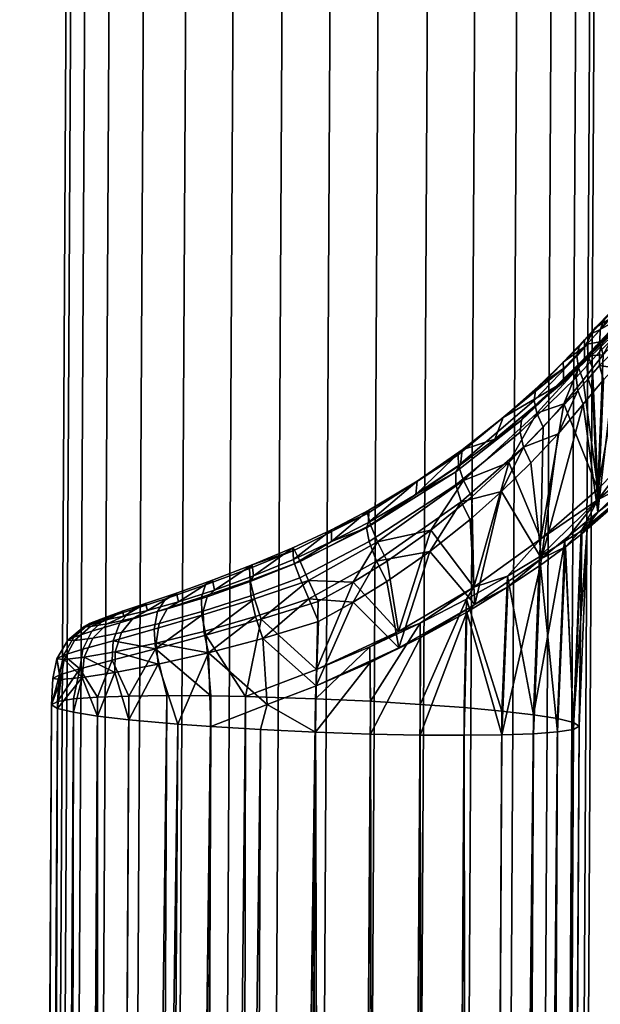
# Model space of a CAD drawing. Header units: millimetres. Extents: x -270 to 270, y -271 to 337.
# Tile 41 of 256: x -267 to -240, y 183 to 230. Entities that reach past the tile are written whole.
import ezdxf

# ---------------------------------------------------------------- set-up
doc = ezdxf.new("R2010")
doc.units = ezdxf.units.MM
doc.header["$MEASUREMENT"] = 0
doc.layers.add('podnoz', color=7, linetype='Continuous')

msp = doc.modelspace()

# ---------------------------------------------------------------- meshes
at = {"layer": 'podnoz'}
mesh = msp.add_polyface(dxfattribs=at)
corners = [(-235.949, 217.944, 636.937), (-232.724, 219.338, 636.792), (-232.724, 218.45, 623.48), (-235.949, 217.05, 623.521), (-232.998, 219.459, 597.518), (-234.006, 218.945, 598.711), (-232.724, 218.548, 610.138), (-234.727, 218.491, 600.053), (-235.315, 218.081, 601.358), (-235.949, 217.149, 610.076), (-232.462, 221.102, 648.94), (-234.134, 220.2, 647.231), (-234.81, 219.703, 646.005), (-237.697, 217.354, 641.37), (-236.062, 218.693, 643.574), (-234.16, 218.464, 596.138), (-232.562, 219.106, 594.59), (-232.722, 218.122, 593.935), (-234.383, 217.565, 595.586), (-233.661, 219.128, 596.826), (-232.122, 219.781, 595.47), (-235.939, 217.442, 599.385), (-235.403, 218.076, 599.724), (-235.946, 217.662, 600.974), (-238.131, 216.987, 641.912), (-236.623, 218.311, 644.025), (-236.312, 217.978, 647.061), (-235.995, 218.719, 646.719), (-237.047, 217.741, 644.487), (-237.275, 217.04, 644.906), (-235.469, 219.315, 646.352), (-233.527, 220.279, 650.519), (-235.302, 219.266, 648.279), (-235.582, 218.496, 648.752), (-233.728, 219.433, 651.171), (-233.07, 220.863, 649.723), (-234.79, 219.858, 647.746), (-235.608, 217.666, 649.103), (-234.729, 218.086, 650.414), (-232.201, 218.933, 652.717), (-233.66, 218.499, 651.576), (-239.79, 257.439, 15.725), (-239.582, 257.419, 18), (-239.85, 252.182, 18), (-240.058, 252.184, 15.725), (-241.61, 257.616, 11.16), (-240.456, 257.504, 13.399), (-240.727, 252.187, 13.399), (-241.887, 252.193, 11.16), (-243.226, 257.772, 9.161), (-243.511, 252.202, 9.161), (-240.456, 257.504, 22.601), (-241.61, 257.616, 24.84), (-241.887, 252.193, 24.84), (-240.727, 252.187, 22.601), (-239.79, 257.439, 20.275), (-240.058, 252.184, 20.275)]
mesh.append_faces([[corners[k] for k in face] for face in [(0, 1, 2, 3), (4, 5, 6, 6), (5, 7, 6, 6), (8, 6, 7, 7), (9, 6, 8, 8), (10, 1, 11, 11), (1, 12, 11, 11), (0, 12, 1, 1), (0, 13, 14, 14), (14, 12, 0, 0), (15, 16, 17, 18), (19, 20, 16, 15), (19, 15, 21, 22), (7, 5, 22, 22), (19, 5, 4, 4), (19, 22, 5, 5), (22, 23, 8, 7), (13, 24, 14, 14), (24, 25, 14, 14), (26, 27, 28, 29), (25, 28, 27, 30), (12, 14, 25, 25), (25, 30, 12, 12), (31, 32, 33, 34), (35, 36, 32, 31), (33, 37, 38, 38), (27, 26, 33, 32), (39, 34, 40, 40), (34, 33, 38, 40), (30, 27, 32, 36), (36, 11, 12, 30), (36, 35, 10, 11), (41, 42, 43, 44), (45, 46, 47, 48), (46, 41, 44, 47), (49, 45, 48, 50), (51, 52, 53, 54), (42, 55, 56, 43), (55, 51, 54, 56)]])
mesh = msp.add_polyface(dxfattribs=at)
corners = [(-250.075, 252.238, 5.709), (-247.748, 252.225, 6.378), (-249.958, -156.53, 6.378), (-252.284, -156.518, 5.709), (-254.624, 252.262, 5.709), (-252.349, 252.25, 5.5), (-254.559, -156.505, 5.5), (-256.833, -156.493, 5.709), (-259.189, 252.287, 7.538), (-256.95, 252.275, 6.378), (-259.16, -156.481, 6.378), (-261.399, -156.469, 7.538), (-262.812, 252.307, 11.16), (-261.188, 252.298, 9.161), (-263.397, -156.458, 9.161), (-265.021, -156.449, 11.16), (-264.641, 252.316, 15.725), (-263.972, 252.313, 13.399), (-266.181, -156.443, 13.399), (-266.85, -156.439, 15.725), (-264.641, 252.316, 20.275), (-264.849, 252.318, 18), (-267.059, -156.438, 18), (-266.85, -156.439, 20.275), (-262.812, 252.307, 24.84), (-263.972, 252.313, 22.601), (-266.181, -156.443, 22.601), (-265.021, -156.449, 24.84), (-259.189, 252.287, 28.462), (-261.188, 252.298, 26.839), (-263.397, -156.458, 26.839), (-261.399, -156.469, 28.462), (-254.624, 252.262, 30.291), (-256.95, 252.275, 29.622), (-259.16, -156.481, 29.622), (-256.833, -156.493, 30.291), (-250.075, 252.238, 30.291), (-252.349, 252.25, 30.5), (-254.559, -156.505, 30.5), (-252.284, -156.518, 30.291), (-245.509, 252.213, 28.462), (-247.748, 252.225, 29.622), (-249.958, -156.53, 29.622), (-247.719, -156.542, 28.462), (-243.051, -81.228, 637.141), (-242.378, -81.3, 634.816), (-240.948, 196.55, 626.975), (-245.841, -81.089, 641.372), (-244.214, -81.156, 639.377), (-242.844, 196.908, 631.397), (-266.281, -81.375, 627.903), (-266.954, -81.303, 630.228), (-265.377, 197.209, 621.705), (-259.249, -81.619, 620.897), (-261.49, -81.573, 622.053), (-258.12, 196.354, 612.878), (-263.491, -81.514, 623.672), (-265.118, -81.447, 625.667), (-263.48, 196.852, 617.283), (-250.047, -81.668, 620.912), (-252.373, -81.675, 620.24), (-250.556, 196, 612.147), (-243.037, -81.499, 627.942), (-244.193, -81.559, 625.703), (-241.699, 196.101, 619.417), (-245.814, -81.609, 623.702), (-247.81, -81.646, 622.076), (-246.124, 195.941, 614.053), (-254.647, -81.669, 620.027), (-256.922, -81.651, 620.232), (-253.162, 196.088, 611.865), (-241.699, 196.73, 629.322), (-244.331, 197.082, 633.184), (-246.124, 197.249, 634.664), (-244.331, 195.962, 615.542), (-248.205, 195.952, 612.904), (-264.626, 197.03, 619.358), (-255.769, 196.211, 612.133)]
mesh.append_faces([[corners[k] for k in face] for face in [(0, 1, 2, 3), (4, 5, 6, 7), (8, 9, 10, 11), (9, 4, 7, 10), (12, 13, 14, 15), (16, 17, 18, 19), (17, 12, 15, 18), (13, 8, 11, 14), (5, 0, 3, 6), (20, 21, 22, 23), (24, 25, 26, 27), (25, 20, 23, 26), (28, 29, 30, 31), (32, 33, 34, 35), (33, 28, 31, 34), (29, 24, 27, 30), (36, 37, 38, 39), (40, 41, 42, 43), (41, 36, 39, 42), (37, 32, 35, 38), (21, 16, 19, 22), (44, 45, 46, 46), (47, 48, 49, 49), (50, 51, 52, 52), (53, 54, 55, 55), (56, 57, 58, 58), (59, 60, 61, 61), (62, 63, 64, 64), (65, 66, 67, 67), (68, 69, 70, 70), (46, 71, 44, 44), (49, 72, 47, 47), (71, 49, 48, 48), (72, 73, 47, 47), (67, 74, 65, 65), (61, 75, 59, 59), (52, 76, 50, 50), (77, 70, 69, 69)]])
mesh = msp.add_polyface(dxfattribs=at)
corners = [(-240.058, 252.184, 15.725), (-239.85, 252.182, 18), (-242.059, -156.573, 18), (-242.268, -156.572, 15.725), (-241.887, 252.193, 11.16), (-240.727, 252.187, 13.399), (-242.937, -156.568, 13.399), (-244.096, -156.562, 11.16), (-245.509, 252.213, 7.538), (-243.511, 252.202, 9.161), (-245.72, -156.553, 9.161), (-247.719, -156.542, 7.538), (-247.748, 252.225, 6.378), (-249.958, -156.53, 6.378), (-241.887, 252.193, 24.84), (-243.511, 252.202, 26.839), (-245.72, -156.553, 26.839), (-244.096, -156.562, 24.84), (-240.058, 252.184, 20.275), (-240.727, 252.187, 22.601), (-242.937, -156.568, 22.601), (-242.268, -156.572, 20.275), (-245.509, 252.213, 28.462), (-247.719, -156.542, 28.462), (-266.311, -86.946, 627.83), (-266.984, -87.072, 630.151), (-266.954, -81.303, 630.228), (-266.281, -81.375, 627.903), (-263.519, -86.724, 623.603), (-265.146, -86.827, 625.596), (-265.118, -81.447, 625.667), (-263.491, -81.514, 623.672), (-259.276, -86.592, 620.831), (-261.517, -86.645, 621.986), (-261.49, -81.573, 622.053), (-259.249, -81.619, 620.897), (-254.673, -86.568, 619.963), (-256.948, -86.567, 620.167), (-256.922, -81.651, 620.232), (-254.647, -81.669, 620.027), (-250.074, -86.642, 620.847), (-252.399, -86.592, 620.175), (-252.373, -81.675, 620.24), (-250.047, -81.668, 620.912), (-245.842, -86.82, 623.633), (-247.837, -86.719, 622.009), (-247.81, -81.646, 622.076), (-245.814, -81.609, 623.702), (-240.673, 196.374, 624.372), (-242.378, -81.3, 634.816), (-242.166, -81.368, 632.543), (-241.699, 196.73, 629.322), (-244.214, -81.156, 639.377), (-243.051, -81.228, 637.141), (-246.124, 197.249, 634.664), (-247.842, -81.03, 642.992), (-245.841, -81.089, 641.372), (-250.556, 197.548, 636.547), (-252.41, -80.952, 644.812), (-250.083, -80.984, 644.147), (-253.162, 197.671, 636.814), (-256.959, -80.928, 644.804), (-254.685, -80.934, 645.017), (-258.121, 197.807, 635.776), (-261.522, -80.957, 642.968), (-259.285, -80.935, 644.132), (-263.48, 197.744, 631.344), (-265.139, -81.044, 639.342), (-263.518, -80.994, 641.342), (-265.377, 197.54, 626.912), (-266.96, -81.169, 634.775), (-266.295, -81.104, 637.102), (-265.652, 197.386, 624.308), (-267.166, -81.234, 632.501), (-264.626, 197.03, 619.358), (-259.686, 196.469, 613.686), (-255.769, 196.211, 612.133), (-253.162, 196.088, 611.865), (-248.205, 195.952, 612.904), (-242.844, 196.016, 617.337), (-244.193, -81.559, 625.703), (-240.948, 196.22, 621.768), (-242.371, -81.434, 630.269), (-243.037, -81.499, 627.942)]
mesh.append_faces([[corners[k] for k in face] for face in [(0, 1, 2, 3), (4, 5, 6, 7), (5, 0, 3, 6), (8, 9, 10, 11), (12, 8, 11, 13), (9, 4, 7, 10), (14, 15, 16, 17), (18, 19, 20, 21), (1, 18, 21, 2), (19, 14, 17, 20), (15, 22, 23, 16), (24, 25, 26, 27), (28, 29, 30, 31), (29, 24, 27, 30), (32, 33, 34, 35), (36, 37, 38, 39), (37, 32, 35, 38), (33, 28, 31, 34), (40, 41, 42, 43), (44, 45, 46, 47), (45, 40, 43, 46), (41, 36, 39, 42), (48, 49, 50, 50), (51, 52, 53, 53), (54, 55, 56, 56), (57, 58, 59, 59), (60, 61, 62, 62), (63, 64, 65, 65), (66, 67, 68, 68), (69, 70, 71, 71), (72, 26, 73, 73), (74, 30, 27, 27), (75, 34, 31, 31), (76, 38, 35, 35), (77, 42, 39, 39), (78, 46, 43, 43), (79, 80, 47, 47), (81, 82, 83, 83), (48, 50, 82, 82)]])
mesh = msp.add_polyface(dxfattribs=at)
corners = [(-235.692, 212.408, 649.669), (-234.374, 213.824, 651.326), (-234.729, 218.086, 650.414), (-236.395, 217.19, 647.338), (-236.641, 211.154, 647.721), (-235.608, 217.666, 649.103), (-238.23, 209.197, 644.466), (-237.292, 216.295, 645.236), (-237.85, 215.751, 644.247), (-236.994, 210.672, 646.809), (-236.809, 216.769, 646.264), (-236.746, 215.454, 599.985), (-236.994, 209.331, 600.371), (-237.263, 214.997, 601.129), (-231.631, 214.077, 593.09), (-234.456, 212.179, 595.49), (-232.597, 217.07, 593.62), (-238.236, 207.985, 602.837), (-237.849, 214.47, 602.216), (-235.488, 216.198, 596.948), (-235.692, 210.916, 597.266), (-236.325, 215.835, 598.851), (-234.315, 216.609, 595.256), (-231.631, 214.077, 593.09), (-231.324, 213.807, 596.149), (-234.456, 212.179, 595.49), (-234.456, 211.714, 599.721), (-234.374, 213.824, 651.326), (-235.692, 212.408, 649.669), (-234.456, 213.045, 647.04), (-234.456, 211.819, 637.573), (-231.324, 213.505, 637.398), (-231.324, 215.433, 651.038), (-239.191, 214.775, 623.589), (-235.949, 217.05, 623.521), (-235.949, 217.149, 610.076), (-239.191, 214.875, 609.975), (-238.46, 215.71, 605.913), (-239.885, 214.364, 607.353), (-239.191, 215.051, 606.682), (-238.491, 215.295, 604.033), (-237.043, 216.539, 601.796), (-237.265, 215.785, 601.414), (-238.589, 214.592, 603.577), (-236.709, 216.263, 600.242), (-238.491, 213.861, 603.238), (-239.708, 213.445, 605.005), (-239.714, 214.095, 605.508), (-239, 213.344, 603.956), (-237.748, 216.302, 605.092), (-238.196, 215.885, 604.559), (-239.531, 214.649, 606.089), (-238.535, 215.814, 642.944), (-238.462, 215.132, 643.326), (-239.532, 213.952, 642.01), (-238.423, 216.457, 642.456), (-239.688, 215.152, 641.054), (-238.131, 216.987, 641.912), (-239.693, 214.575, 641.608), (-239.472, 215.634, 640.462)]
mesh.append_faces([[corners[k] for k in face] for face in [(0, 1, 2, 2), (3, 4, 0, 0), (2, 5, 0, 0), (6, 7, 8, 8), (7, 9, 10, 10), (9, 3, 10, 10), (11, 12, 13, 13), (14, 15, 16, 16), (17, 18, 13, 13), (19, 20, 21, 21), (20, 19, 22, 22), (22, 16, 15, 15), (23, 24, 25, 25), (26, 25, 24, 24), (27, 28, 29, 29), (30, 31, 32, 29), (27, 29, 32, 32), (33, 34, 35, 36), (36, 35, 37, 37), (38, 36, 39, 39), (37, 39, 36, 36), (40, 41, 42, 43), (11, 13, 42, 44), (42, 13, 18, 18), (45, 43, 18, 18), (40, 43, 46, 47), (43, 48, 46, 46), (45, 48, 43, 43), (37, 49, 50, 50), (50, 51, 37, 37), (51, 39, 37, 37), (47, 51, 50, 40), (43, 42, 18, 18), (8, 52, 53, 53), (54, 53, 52, 52), (55, 56, 52, 52), (55, 57, 56, 56), (52, 58, 54, 54), (57, 59, 56, 56)]])
mesh = msp.add_polyface(dxfattribs=at)
corners = [(-236.641, 211.154, 647.721), (-236.395, 217.19, 647.338), (-236.994, 210.672, 646.809), (-237.292, 216.295, 645.236), (-238.23, 209.197, 644.466), (-239.788, 207.596, 642.416), (-239.532, 213.952, 642.01), (-240.042, 213.324, 641.482), (-237.85, 215.751, 644.247), (-238.462, 215.132, 643.326), (-238.236, 207.985, 602.837), (-237.263, 214.997, 601.129), (-236.994, 209.331, 600.371), (-239.525, 212.771, 604.629), (-239.788, 206.507, 605.037), (-240.025, 212.176, 605.218), (-239, 213.344, 603.956), (-238.491, 213.861, 603.238), (-237.849, 214.47, 602.216), (-240.48, 211.616, 605.715), (-236.569, 209.848, 599.231), (-236.325, 215.835, 598.851), (-235.692, 210.916, 597.266), (-234.315, 216.609, 595.256), (-234.456, 212.179, 595.49), (-236.746, 215.454, 599.985), (-234.456, 210.894, 623.704), (-235.692, 209.845, 623.735), (-235.692, 209.948, 609.757), (-234.456, 210.997, 609.804), (-231.324, 212.589, 623.653), (-231.324, 212.69, 609.879), (-234.456, 211.819, 637.573), (-235.692, 210.775, 637.682), (-231.324, 213.505, 637.398), (-234.456, 212.179, 595.49), (-234.456, 211.714, 599.721), (-235.692, 210.916, 597.266), (-236.569, 209.848, 599.231), (-235.692, 210.492, 601.526), (-231.324, 213.807, 596.149), (-235.692, 211.743, 645.441), (-236.994, 210.672, 646.809), (-236.994, 209.52, 637.812), (-234.456, 213.045, 647.04), (-235.692, 212.408, 649.669), (-236.641, 211.154, 647.721), (-241.729, 212.509, 609.25), (-243.145, 211.227, 610.46), (-241.414, 212.677, 612.266), (-243.472, 210.287, 608.919), (-240.811, 212.888, 606.652), (-240.731, 212.262, 606.112), (-243.309, 209.577, 608.309), (-243.409, 210.861, 609.675), (-240.701, 213.419, 607.28), (-240.25, 212.819, 605.61), (-241.669, 210.22, 606.868), (-240.784, 213.898, 640.049), (-242.81, 211.796, 638.495), (-242.679, 211.189, 639.129), (-240.714, 213.346, 640.62), (-241.402, 211.642, 640.29), (-241.414, 212.666, 623.651)]
mesh.append_faces([[corners[k] for k in face] for face in [(0, 1, 2, 2), (3, 4, 2, 2), (5, 6, 7, 7), (8, 9, 4, 4), (9, 6, 5, 5), (10, 11, 12, 12), (13, 14, 15, 15), (16, 17, 10, 10), (18, 10, 17, 17), (14, 19, 15, 15), (20, 21, 22, 22), (23, 24, 22, 22), (25, 20, 12, 12), (25, 21, 20, 20), (26, 27, 28, 29), (30, 26, 29, 31), (32, 33, 27, 26), (34, 32, 26, 30), (35, 36, 37, 37), (38, 37, 39, 39), (39, 37, 36, 36), (39, 36, 29, 28), (29, 36, 40, 40), (41, 42, 43, 43), (33, 32, 44, 41), (41, 43, 33, 33), (44, 45, 41, 41), (46, 41, 45, 45), (41, 46, 42, 42), (47, 48, 49, 49), (50, 51, 52, 53), (54, 55, 51, 50), (56, 15, 19, 52), (19, 57, 52, 52), (53, 52, 57, 57), (54, 47, 55, 55), (58, 59, 60, 61), (62, 61, 60, 60), (63, 49, 48, 48)]])
mesh = msp.add_polyface(dxfattribs=at)
corners = [(-241.414, 212.666, 623.651), (-240.424, 213.604, 623.623), (-240.424, 213.705, 609.924), (-241.414, 212.677, 612.266), (-241.414, 213.307, 634.528), (-240.424, 214.333, 635.448), (-239.191, 214.775, 623.589), (-239.191, 214.875, 609.975), (-239.885, 214.364, 607.353), (-240.424, 213.804, 607.923), (-241.729, 212.509, 609.25), (-239.191, 215.681, 637.172), (-239.897, 215.247, 639.244), (-239.191, 215.979, 639.852), (-241.428, 213.616, 637.835), (-240.424, 214.673, 638.752), (-242.498, 212.57, 636.992), (-239, 213.344, 603.956), (-239.525, 212.771, 604.629), (-239.708, 213.445, 605.005), (-240.811, 212.888, 606.652), (-240.306, 213.442, 606.132), (-240.25, 212.819, 605.61), (-240.731, 212.262, 606.112), (-240.701, 213.419, 607.28), (-240.176, 213.974, 606.736), (-240.025, 212.176, 605.218), (-239.714, 214.095, 605.508), (-239.531, 214.649, 606.089), (-239.191, 215.051, 606.682), (-240.681, 214.354, 639.403), (-242.743, 212.273, 637.75), (-242.81, 211.796, 638.495), (-240.784, 213.898, 640.049), (-240.291, 214.461, 640.493), (-240.714, 213.346, 640.62), (-240.245, 213.909, 641.047), (-240.169, 214.92, 639.871), (-240.042, 213.324, 641.482), (-240.486, 212.759, 641.062), (-239.532, 213.952, 642.01), (-241.402, 211.642, 640.29), (-239.688, 215.152, 641.054), (-239.693, 214.575, 641.608), (-238.535, 215.814, 642.944), (-239.472, 215.634, 640.462)]
mesh.append_faces([[corners[k] for k in face] for face in [(0, 1, 2, 3), (1, 0, 4, 5), (6, 7, 2, 1), (2, 8, 9, 9), (3, 2, 10, 10), (9, 10, 2, 2), (2, 7, 8, 8), (5, 11, 6, 1), (11, 12, 13, 13), (5, 12, 11, 11), (14, 5, 4, 4), (5, 14, 15, 15), (4, 16, 14, 14), (15, 12, 5, 5), (17, 18, 19, 19), (20, 21, 22, 23), (24, 25, 21, 20), (26, 22, 19, 18), (22, 21, 27, 19), (28, 27, 21, 25), (29, 28, 25, 8), (8, 25, 24, 9), (10, 9, 24, 24), (30, 31, 32, 33), (34, 33, 35, 36), (37, 30, 33, 34), (38, 36, 35, 39), (40, 36, 38, 38), (41, 39, 35, 35), (31, 30, 15, 14), (37, 34, 42, 42), (15, 30, 37, 12), (36, 43, 34, 34), (36, 40, 43, 43), (34, 43, 42, 42), (44, 42, 43, 43), (12, 37, 45, 45), (12, 45, 13, 13), (37, 42, 45, 45)]])
mesh = msp.add_polyface(dxfattribs=at)
corners = [(-242.484, 205.245, 640), (-239.788, 207.596, 642.416), (-241.402, 211.642, 640.29), (-238.23, 209.197, 644.466), (-238.462, 215.132, 643.326), (-242.376, 210.535, 639.58), (-240.486, 212.759, 641.062), (-240.042, 213.324, 641.482), (-239.788, 206.507, 605.037), (-242.457, 204.313, 607.693), (-240.48, 211.616, 605.715), (-241.669, 210.22, 606.868), (-239, 213.344, 603.956), (-238.236, 207.985, 602.837), (-239.525, 212.771, 604.629), (-240.948, 196.55, 626.975), (-240.673, 196.374, 624.372), (-240.292, 205.742, 623.856), (-241.699, 196.73, 629.322), (-241.36, 205.125, 628.796), (-242.844, 196.908, 631.397), (-240.582, 205.604, 626.421), (-240.554, 205.475, 621.259), (-235.692, 209.845, 623.735), (-236.994, 208.584, 623.772), (-236.994, 208.688, 609.701), (-235.692, 209.948, 609.757), (-239.788, 207.094, 638.064), (-236.994, 209.52, 637.812), (-235.692, 210.775, 637.682), (-239.788, 206.507, 605.037), (-238.236, 207.985, 602.837), (-242.457, 204.313, 607.693), (-241.322, 204.864, 618.909), (-240.554, 205.475, 621.259), (-236.994, 209.331, 600.371), (-235.692, 210.492, 601.526), (-236.569, 209.848, 599.231), (-240.292, 205.742, 623.856), (-242.513, 203.997, 616.841), (-241.36, 205.125, 628.796), (-240.582, 205.604, 626.421), (-242.548, 204.388, 630.932), (-238.23, 209.197, 644.466), (-242.484, 205.245, 640), (-239.788, 207.596, 642.416), (-236.994, 210.672, 646.809)]
mesh.append_faces([[corners[k] for k in face] for face in [(0, 1, 2, 2), (3, 4, 1, 1), (5, 0, 2, 2), (6, 2, 1, 1), (7, 6, 1, 1), (8, 9, 10, 10), (10, 9, 11, 11), (12, 13, 8, 8), (14, 12, 8, 8), (15, 16, 17, 17), (18, 15, 19, 19), (20, 18, 19, 19), (21, 19, 15, 15), (21, 15, 17, 17), (16, 22, 17, 17), (23, 24, 25, 26), (27, 24, 28, 28), (29, 28, 24, 23), (25, 30, 31, 31), (32, 30, 33, 33), (25, 34, 30, 30), (35, 25, 31, 31), (35, 36, 25, 25), (26, 25, 36, 36), (37, 36, 35, 35), (33, 30, 34, 34), (24, 38, 34, 34), (34, 25, 24, 24), (39, 32, 33, 33), (27, 40, 41, 41), (41, 24, 27, 27), (27, 42, 40, 40), (43, 27, 28, 28), (42, 27, 44, 44), (44, 27, 45, 45), (28, 46, 43, 43), (27, 43, 45, 45), (41, 38, 24, 24)]])
mesh = msp.add_polyface(dxfattribs=at)
corners = [(-242.484, 205.245, 640), (-242.376, 210.535, 639.58), (-244, 208.856, 638.607), (-242.457, 204.313, 607.693), (-244.349, 207.481, 608.861), (-242.96, 208.838, 607.919), (-241.669, 210.22, 606.868), (-241.414, 213.307, 634.528), (-244.281, 210.985, 635.836), (-242.498, 212.57, 636.992), (-246.514, 207.806, 610.684), (-243.472, 210.287, 608.919), (-243.309, 209.577, 608.309), (-246.264, 207.003, 610.027), (-246.52, 208.417, 611.559), (-243.409, 210.861, 609.675), (-250.746, 205.757, 613.025), (-250.616, 205.111, 612.027), (-241.729, 212.509, 609.25), (-243.145, 211.227, 610.46), (-244.67, 209.969, 611.54), (-246.302, 208.746, 612.482), (-248.406, 207.338, 613.415), (-246.391, 208.712, 636.674), (-250.562, 205.907, 635.635), (-250.224, 205.096, 636.373), (-246.157, 208.01, 637.377), (-246.404, 209.219, 635.786), (-250.699, 206.437, 634.627), (-242.81, 211.796, 638.495), (-242.679, 211.189, 639.129), (-242.743, 212.273, 637.75), (-250.629, 206.608, 633.574), (-248.353, 207.979, 634.099), (-246.213, 209.462, 634.872), (-245.759, 207.238, 637.799), (-241.402, 211.642, 640.29), (-241.428, 213.616, 637.835), (-250.649, 206.02, 614.097), (-241.414, 212.666, 623.651)]
mesh.append_faces([[corners[k] for k in face] for face in [(0, 1, 2, 2), (3, 4, 5, 5), (5, 6, 3, 3), (7, 8, 9, 9), (10, 11, 12, 13), (14, 15, 11, 10), (16, 14, 10, 17), (12, 6, 5, 5), (18, 15, 19, 19), (4, 12, 5, 5), (19, 15, 20, 20), (15, 14, 21, 20), (14, 22, 21, 21), (22, 14, 16, 16), (4, 13, 12, 12), (23, 24, 25, 26), (27, 28, 24, 23), (29, 23, 26, 30), (31, 27, 23, 29), (32, 28, 33, 33), (27, 33, 28, 28), (27, 34, 33, 33), (27, 8, 34, 34), (2, 26, 35, 35), (30, 2, 1, 1), (1, 36, 30, 30), (31, 8, 27, 27), (31, 9, 8, 8), (31, 37, 9, 9), (30, 26, 2, 2), (38, 32, 33, 33), (33, 22, 38, 38), (22, 33, 34, 34), (34, 21, 22, 22), (34, 20, 21, 21), (20, 34, 8, 8), (7, 39, 8, 8), (39, 19, 20, 20), (8, 39, 20, 20)]])
mesh = msp.add_polyface(dxfattribs=at)
corners = [(-244, 208.856, 638.607), (-245.665, 202.948, 638.199), (-242.484, 205.245, 640), (-245.759, 207.238, 637.799), (-249.773, 204.191, 636.721), (-249.237, 200.851, 637.079), (-247.705, 205.657, 637.154), (-251.384, 203.187, 636.551), (-249.207, 200.085, 611.147), (-251.376, 202.24, 611.391), (-249.788, 203.222, 611.101), (-245.614, 202.133, 609.758), (-247.749, 204.645, 610.5), (-244.349, 207.481, 608.861), (-245.835, 206.163, 609.684), (-242.457, 204.313, 607.693), (-244.331, 195.962, 615.542), (-244.046, 202.969, 615.097), (-242.513, 203.997, 616.841), (-241.36, 205.125, 628.796), (-242.548, 204.388, 630.932), (-242.844, 196.908, 631.397), (-244.071, 203.477, 632.778), (-248.202, 201.254, 635.624), (-248.204, 197.405, 635.802), (-246.01, 202.389, 634.402), (-245.614, 202.133, 609.758), (-242.457, 204.313, 607.693), (-244.046, 202.969, 615.097), (-248.194, 200.565, 612.535), (-245.997, 201.777, 613.608), (-242.513, 203.997, 616.841), (-249.207, 200.085, 611.147), (-249.237, 200.851, 637.079), (-250.589, 200.127, 636.413), (-248.202, 201.254, 635.624), (-246.01, 202.389, 634.402), (-245.665, 202.948, 638.199), (-244.071, 203.477, 632.778), (-242.548, 204.388, 630.932), (-242.484, 205.245, 640), (-250.616, 205.111, 612.027), (-246.514, 207.806, 610.684), (-246.264, 207.003, 610.027), (-250.264, 204.191, 611.349), (-250.746, 205.757, 613.025), (-250.649, 206.02, 614.097), (-248.406, 207.338, 613.415), (-250.224, 205.096, 636.373), (-246.157, 208.01, 637.377)]
mesh.append_faces([[corners[k] for k in face] for face in [(0, 1, 2, 2), (0, 3, 1, 1), (4, 5, 6, 6), (7, 5, 4, 4), (6, 1, 3, 3), (6, 5, 1, 1), (8, 9, 10, 10), (11, 8, 12, 12), (12, 8, 10, 10), (13, 11, 14, 14), (12, 14, 11, 11), (13, 15, 11, 11), (16, 17, 18, 18), (19, 20, 21, 21), (21, 20, 22, 22), (23, 24, 25, 25), (26, 27, 28, 28), (29, 26, 30, 30), (26, 28, 30, 30), (27, 31, 28, 28), (29, 32, 26, 26), (33, 34, 35, 35), (35, 36, 37, 37), (33, 35, 37, 37), (38, 39, 40, 40), (36, 38, 37, 37), (38, 40, 37, 37), (41, 42, 43, 44), (43, 13, 14, 14), (43, 14, 12, 12), (44, 43, 12, 12), (10, 44, 12, 12), (10, 9, 44, 44), (45, 46, 47, 47), (7, 4, 48, 48), (48, 6, 49, 49), (3, 49, 6, 6), (4, 6, 48, 48)]])
mesh = msp.add_polyface(dxfattribs=at)
corners = [(-253.116, 199.049, 636.728), (-249.237, 200.851, 637.079), (-251.384, 203.187, 636.551), (-253.041, 202.271, 636.523), (-255.73, 201.433, 636.276), (-251.376, 202.24, 611.391), (-253.476, 202.397, 611.697), (-250.264, 204.191, 611.349), (-253.015, 201.334, 611.533), (-253.894, 203.401, 612.365), (-250.616, 205.111, 612.027), (-250.746, 205.757, 613.025), (-254.15, 204.065, 613.426), (-252.398, 205.11, 614.422), (-250.649, 206.02, 614.097), (-254.202, 204.271, 614.577), (-255.661, 200.527, 611.874), (-256.008, 201.562, 612.107), (-256.229, 202.542, 612.777), (-258.232, 199.844, 612.769), (-258.454, 200.856, 613.035), (-256.254, 203.221, 613.774), (-258.293, 202.5, 614.568), (-257.942, 202.808, 615.531), (-256.099, 203.486, 614.848), (-256.052, 202.402, 635.936), (-258.35, 200.676, 635.44), (-253.485, 203.273, 636.243), (-256.288, 203.836, 634.193), (-256.258, 203.271, 635.202), (-253.891, 204.164, 635.506), (-254.152, 204.708, 634.438), (-258.364, 203.059, 633.472), (-256.155, 204.013, 633.141), (-258.032, 203.289, 632.524), (-254.227, 204.821, 633.315), (-250.224, 205.096, 636.373), (-250.562, 205.907, 635.635), (-250.699, 206.437, 634.627), (-252.402, 205.672, 633.361), (-250.629, 206.608, 633.574)]
mesh.append_faces([[corners[k] for k in face] for face in [(0, 1, 2, 2), (3, 0, 2, 2), (4, 0, 3, 3), (5, 6, 7, 7), (8, 6, 5, 5), (6, 9, 10, 7), (11, 10, 9, 12), (12, 13, 11, 11), (11, 13, 14, 14), (12, 15, 13, 13), (6, 8, 16, 16), (17, 18, 9, 6), (17, 6, 16, 16), (19, 20, 17, 17), (12, 9, 18, 21), (21, 22, 23, 24), (12, 21, 24, 15), (25, 26, 4, 4), (4, 27, 25, 25), (3, 27, 4, 4), (28, 29, 30, 31), (27, 30, 29, 25), (32, 28, 33, 34), (35, 33, 31, 31), (28, 31, 33, 33), (27, 3, 2, 2), (30, 27, 36, 37), (27, 2, 36, 36), (37, 38, 31, 30), (31, 38, 39, 35), (38, 40, 39, 39), (23, 34, 33, 33), (33, 24, 23, 23), (24, 33, 35, 35), (35, 15, 24, 24), (15, 35, 39, 39), (39, 13, 15, 15), (13, 39, 40, 40), (40, 14, 13, 13)]])
mesh = msp.add_polyface(dxfattribs=at)
corners = [(-260.741, 200.028, 634.025), (-260.2, 197.819, 634.628), (-258.121, 197.807, 635.776), (-256.482, 197.777, 636.358), (-258.35, 200.676, 635.44), (-253.116, 199.049, 636.728), (-255.73, 201.433, 636.276), (-259.686, 196.469, 613.686), (-260.613, 199.302, 614.219), (-258.232, 199.844, 612.769), (-255.447, 197.398, 612.003), (-258.12, 196.354, 612.878), (-255.661, 200.527, 611.874), (-253.136, 198.28, 611.726), (-249.207, 200.085, 611.147), (-251.376, 202.24, 611.391), (-253.015, 201.334, 611.533), (-242.513, 203.997, 616.841), (-242.844, 196.016, 617.337), (-244.331, 195.962, 615.542), (-241.699, 196.101, 619.417), (-250.575, 199.393, 611.899), (-253.162, 196.088, 611.865), (-248.194, 200.565, 612.535), (-245.997, 201.777, 613.608), (-248.205, 195.952, 612.904), (-250.556, 196, 612.147), (-244.046, 202.969, 615.097), (-241.322, 204.864, 618.909), (-240.554, 205.475, 621.259), (-240.948, 196.22, 621.768), (-244.331, 197.082, 633.184), (-242.844, 196.908, 631.397), (-244.071, 203.477, 632.778), (-248.204, 197.405, 635.802), (-246.124, 197.249, 634.664), (-246.01, 202.389, 634.402), (-250.556, 197.548, 636.547), (-248.202, 201.254, 635.624), (-253.162, 197.671, 636.814), (-250.589, 200.127, 636.413), (-240.673, 196.374, 624.372), (-250.575, 199.393, 611.899), (-253.136, 198.28, 611.726), (-249.207, 200.085, 611.147), (-248.194, 200.565, 612.535), (-250.589, 200.127, 636.413), (-249.237, 200.851, 637.079), (-253.116, 199.049, 636.728), (-256.008, 201.562, 612.107), (-260.709, 200.295, 614.483), (-258.454, 200.856, 613.035), (-258.539, 201.622, 635.077), (-260.803, 200.959, 633.678)]
mesh.append_faces([[corners[k] for k in face] for face in [(0, 1, 2, 2), (2, 3, 4, 4), (5, 6, 3, 3), (4, 0, 2, 2), (4, 3, 6, 6), (7, 8, 9, 9), (10, 11, 9, 9), (10, 9, 12, 12), (12, 13, 10, 10), (14, 13, 15, 15), (16, 15, 13, 13), (12, 16, 13, 13), (17, 18, 19, 19), (17, 20, 18, 18), (21, 22, 13, 13), (23, 24, 25, 25), (26, 21, 23, 23), (24, 27, 19, 19), (17, 28, 20, 20), (28, 29, 30, 30), (28, 30, 20, 20), (31, 32, 33, 33), (34, 35, 36, 36), (37, 34, 38, 38), (5, 3, 39, 39), (40, 39, 37, 37), (36, 35, 31, 31), (40, 37, 38, 38), (5, 39, 40, 40), (33, 36, 31, 31), (30, 29, 41, 41), (42, 43, 44, 44), (44, 45, 42, 42), (46, 47, 48, 48), (49, 12, 9, 9), (50, 51, 9, 9), (8, 50, 9, 9), (52, 0, 4, 4), (52, 53, 0, 0)]])
mesh = msp.add_polyface(dxfattribs=at)
corners = [(-262.228, 201.576, 619.872), (-262.949, 201.441, 621.864), (-262.301, 201.812, 628.262), (-261.114, 201.844, 618.105), (-261.207, 202.178, 630.018), (-262.989, 201.565, 626.274), (-263.221, 201.436, 624.041), (-258.483, 201.813, 613.668), (-256.229, 202.542, 612.777), (-256.008, 201.562, 612.107), (-258.454, 200.856, 613.035), (-258.293, 202.5, 614.568), (-256.254, 203.221, 613.774), (-260.562, 201.233, 615.041), (-260.709, 200.295, 614.483), (-260.178, 201.922, 615.81), (-261.797, 201.493, 617.46), (-262.345, 200.809, 616.853), (-263.026, 201.22, 619.422), (-263.697, 200.544, 619.002), (-263.82, 201.088, 621.63), (-264.569, 200.422, 621.415), (-264.117, 201.09, 624.039), (-264.894, 200.437, 624.047), (-263.856, 201.231, 626.509), (-264.604, 200.592, 626.744), (-263.089, 201.493, 628.711), (-263.758, 200.866, 629.151), (-261.877, 201.88, 630.66), (-262.422, 201.267, 631.284), (-260.638, 201.808, 633.067), (-262.735, 200.418, 631.78), (-260.803, 200.959, 633.678), (-260.258, 202.407, 632.282), (-258.551, 202.476, 634.385), (-258.539, 201.622, 635.077), (-258.364, 203.059, 633.472), (-256.258, 203.271, 635.202), (-256.052, 202.402, 635.936), (-256.288, 203.836, 634.193), (-259.648, 202.257, 616.629), (-257.942, 202.808, 615.531), (-258.35, 200.676, 635.44), (-259.745, 202.675, 631.472), (-258.032, 203.289, 632.524)]
mesh.append_faces([[corners[k] for k in face] for face in [(0, 1, 2, 2), (3, 0, 4, 4), (5, 2, 1, 1), (5, 1, 6, 6), (2, 4, 0, 0), (7, 8, 9, 10), (11, 12, 8, 7), (13, 7, 10, 14), (15, 11, 7, 13), (16, 15, 13, 17), (18, 16, 17, 19), (20, 18, 19, 21), (22, 20, 21, 23), (24, 22, 23, 25), (26, 24, 25, 27), (28, 26, 27, 29), (30, 29, 31, 32), (33, 28, 29, 30), (34, 30, 32, 35), (36, 33, 30, 34), (37, 34, 35, 38), (39, 36, 34, 37), (40, 41, 11, 15), (15, 16, 3, 40), (16, 18, 0, 3), (20, 22, 1, 1), (1, 0, 18, 20), (42, 38, 35, 35), (22, 24, 5, 6), (28, 4, 2, 26), (28, 33, 43, 4), (26, 2, 5, 24), (1, 22, 6, 6), (44, 43, 33, 36), (3, 4, 43, 43), (43, 40, 3, 3), (40, 43, 44, 44), (44, 41, 40, 40)]])
mesh = msp.add_polyface(dxfattribs=at)
corners = [(-263.48, 196.852, 617.283), (-262.659, 198.911, 616.179), (-261.994, 196.678, 615.496), (-259.686, 196.469, 613.686), (-258.232, 199.844, 612.769), (-258.12, 196.354, 612.878), (-255.447, 197.398, 612.003), (-253.162, 196.088, 611.865), (-255.769, 196.211, 612.133), (-250.575, 199.393, 611.899), (-250.556, 196, 612.147), (-245.997, 201.777, 613.608), (-246.124, 195.941, 614.053), (-248.205, 195.952, 612.904), (-244.331, 195.962, 615.542), (-248.194, 200.565, 612.535), (-253.136, 198.28, 611.726), (-250.083, -80.984, 644.147), (-247.842, -81.03, 642.992), (-248.204, 197.405, 635.802), (-259.285, -80.935, 644.132), (-256.959, -80.928, 644.804), (-256.482, 197.777, 636.358), (-266.295, -81.104, 637.102), (-265.139, -81.044, 639.342), (-264.625, 197.658, 629.263), (-263.518, -80.994, 641.342), (-261.522, -80.957, 642.968), (-260.2, 197.819, 634.628), (-254.685, -80.934, 645.017), (-252.41, -80.952, 644.812), (-253.162, 197.671, 636.814), (-267.166, -81.234, 632.501), (-266.96, -81.169, 634.775), (-265.652, 197.386, 624.308), (-246.124, 197.249, 634.664), (-250.556, 197.548, 636.547), (-258.121, 197.807, 635.776), (-261.994, 197.797, 633.138), (-265.377, 197.54, 626.912), (-263.48, 197.744, 631.344), (-247.81, -81.646, 622.076), (-244.193, -81.559, 625.703), (-242.844, 196.016, 617.337), (-241.699, 196.101, 619.417), (-242.371, -81.434, 630.269), (-240.948, 196.22, 621.768), (-240.673, 196.374, 624.372), (-243.037, -81.499, 627.942), (-245.814, -81.609, 623.702), (-265.118, -81.447, 625.667), (-264.626, 197.03, 619.358), (-263.491, -81.514, 623.672), (-261.49, -81.573, 622.053), (-259.249, -81.619, 620.897), (-266.954, -81.303, 630.228), (-265.377, 197.209, 621.705), (-252.373, -81.675, 620.24), (-240.948, 196.55, 626.975), (-242.378, -81.3, 634.816)]
mesh.append_faces([[corners[k] for k in face] for face in [(0, 1, 2, 2), (3, 4, 5, 5), (6, 7, 8, 8), (9, 10, 7, 7), (11, 12, 13, 13), (11, 14, 12, 12), (15, 13, 10, 10), (6, 8, 5, 5), (16, 7, 6, 6), (17, 18, 19, 19), (20, 21, 22, 22), (23, 24, 25, 25), (26, 27, 28, 28), (29, 30, 31, 31), (32, 33, 34, 34), (18, 35, 19, 19), (19, 36, 17, 17), (36, 31, 30, 30), (20, 22, 37, 37), (28, 27, 37, 37), (26, 28, 38, 38), (39, 23, 25, 25), (40, 25, 24, 24), (38, 40, 26, 26), (22, 21, 31, 31), (33, 39, 34, 34), (12, 41, 13, 13), (42, 43, 44, 44), (45, 46, 47, 47), (48, 44, 46, 46), (49, 14, 43, 43), (0, 50, 51, 51), (2, 52, 0, 0), (5, 53, 3, 3), (3, 52, 2, 2), (8, 54, 5, 5), (55, 34, 56, 56), (10, 57, 7, 7), (58, 59, 47, 47)]])
mesh = msp.add_polyface(dxfattribs=at)
corners = [(-263.48, 197.744, 631.344), (-261.994, 197.797, 633.138), (-262.784, 199.492, 632.077), (-264.312, 199.086, 629.727), (-260.741, 200.028, 634.025), (-260.2, 197.819, 634.628), (-264.625, 197.658, 629.263), (-265.377, 197.54, 626.912), (-265.652, 197.386, 624.308), (-265.275, 198.797, 627.068), (-265.6, 198.621, 624.087), (-264.626, 197.03, 619.358), (-265.377, 197.209, 621.705), (-264.214, 198.677, 618.529), (-263.48, 196.852, 617.283), (-265.22, 198.582, 621.183), (-259.686, 196.469, 613.686), (-261.994, 196.678, 615.496), (-260.613, 199.302, 614.219), (-262.659, 198.911, 616.179), (-262.345, 200.809, 616.853), (-260.562, 201.233, 615.041), (-260.709, 200.295, 614.483), (-262.643, 199.888, 616.405), (-263.697, 200.544, 619.002), (-264.108, 199.64, 618.69), (-264.569, 200.422, 621.415), (-265.055, 199.533, 621.26), (-264.894, 200.437, 624.047), (-265.409, 199.562, 624.064), (-264.604, 200.592, 626.744), (-265.096, 199.729, 626.94), (-263.758, 200.866, 629.151), (-264.181, 200.012, 629.506), (-262.422, 201.267, 631.284), (-262.735, 200.418, 631.78), (-260.803, 200.959, 633.678)]
mesh.append_faces([[corners[k] for k in face] for face in [(0, 1, 2, 2), (3, 0, 2, 2), (1, 4, 2, 2), (5, 4, 1, 1), (0, 3, 6, 6), (6, 3, 7, 7), (8, 7, 9, 9), (8, 9, 10, 10), (7, 3, 9, 9), (11, 12, 13, 13), (14, 11, 13, 13), (12, 8, 15, 15), (16, 17, 18, 18), (8, 10, 15, 15), (12, 15, 13, 13), (14, 13, 19, 19), (18, 17, 19, 19), (20, 21, 22, 23), (24, 20, 23, 25), (26, 24, 25, 27), (28, 26, 27, 29), (30, 28, 29, 31), (32, 30, 31, 33), (34, 32, 33, 35), (23, 18, 19, 19), (25, 23, 19, 19), (13, 25, 19, 19), (23, 22, 18, 18), (15, 27, 13, 13), (10, 29, 15, 15), (15, 29, 27, 27), (27, 25, 13, 13), (29, 10, 9, 9), (31, 9, 3, 3), (33, 31, 3, 3), (35, 2, 4, 4), (36, 35, 4, 4), (35, 33, 3, 2), (9, 31, 29, 29)]])

doc.saveas('drawing.dxf')
